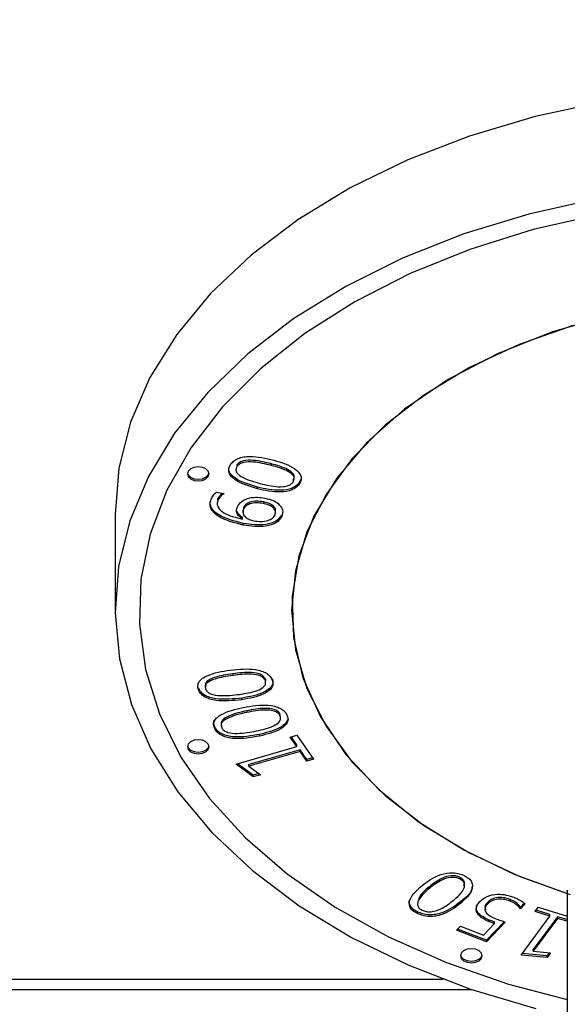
# Model space of a CAD drawing. Header units: millimetres. Extents: x 5 to 415, y 5 to 292.
# Tile 6 of 23: x 157.58 to 162.61, y 38.11 to 47.15. Entities that reach past the tile are written whole.
import ezdxf

# ---------------------------------------------------------------- set-up
doc = ezdxf.new("R2010")
doc.units = ezdxf.units.MM
doc.layers.add('ZEICHNUNG', color=7, linetype='Continuous')
doc.styles.add('SLDTEXTSTYLE0', font='TXT', dxfattribs={"width": 0.75})
doc.dimstyles.new('SLDDIMSTYLE0', dxfattribs={"dimtxt": 3.5, "dimasz": 3.302, "dimexe": 0, "dimexo": 0.0625, "dimgap": 0.875, "dimtad": 1, "dimdec": 0, "dimlfac": 5, "dimrnd": 1e-09, "dimzin": 12, "dimdsep": 46, "dimtxsty": 'SLDTEXTSTYLE0', "dimsah": 1, "dimcen": 0.09, "dimadec": 0, "dimazin": 3, "dimtfac": 1, "dimtdec": 0, "dimtofl": 0, "dimtmove": 0, "dimatfit": 3, "dimfxl": 1, "dimfrac": 2, "dimtolj": 1, "dimtzin": 12, "dimarcsym": 0})

# ---------------------------------------------------------------- blocks, each defined once
blk = doc.blocks.new('_D_9')
at = {"layer": 'ZEICHNUNG', "color": 7, "transparency": 16777216}
for p, q in [((127.5761, 60.2418), (198.5761, 60.2418)), ((197.5761, 60.2418), (197.5761, 52.2418)), ((127.5761, 52.2418), (198.5761, 52.2418)), ((197.5761, 52.2418), (197.5761, 27.2228))]:
    blk.add_line(p, q, dxfattribs=at)
for points in [[(197.5761, 60.2418), (197.0681, 56.9398), (198.0841, 56.9398)], [(197.5761, 52.2418), (198.0841, 55.5438), (197.0681, 55.5438)]]:
    blk.add_solid(points, dxfattribs=at)
at = {"layer": 'ZEICHNUNG', "color": 7, "transparency": 16777216, "insert": (193.0644, 27.2228), "char_height": 3.5, "attachment_point": 1, "rotation": 90, "style": 'SLDTEXTSTYLE0'}
blk.add_mtext('40', dxfattribs=at)

msp = doc.modelspace()

# ---------------------------------------------------------------- linework, layer by layer
at = {"color": 7, "linetype": 'Continuous', "lineweight": 25}
for p, q in [((159.5744, 43.0591), (159.5744, 43.0438)), ((159.8897, 43.0702), (159.8897, 43.0549)), ((160.1599, 42.928), (160.1484, 42.9004)), ((160.1484, 42.8851), (160.1484, 42.9004)), ((159.3873, 42.8098), (159.4566, 42.797)), ((159.7622, 42.8409), (159.7622, 42.8562)), ((159.4008, 42.7343), (159.4008, 42.7496)), ((159.817, 42.7205), (159.817, 42.7052)), ((158.4561, 42.6051), (158.4561, 41.7241)), ((159.6299, 42.643), (159.6299, 42.6239)), ((159.636, 42.6674), (159.6327, 42.641)), ((159.636, 42.6674), (159.636, 42.6521)), ((159.93, 42.6206), (159.93, 42.6397)), ((159.9856, 42.5859), (159.9856, 42.6012)), ((159.6265, 42.5616), (159.6269, 42.5627)), ((159.6269, 42.5627), (159.6269, 42.578)), ((159.6327, 42.5075), (159.6327, 42.5228)), ((159.5369, 41.142), (159.5369, 41.1267)), ((159.8358, 41.0918), (159.8358, 41.0765)), ((159.2211, 40.9972), (159.2211, 41.0125)), ((159.6193, 40.9032), (159.6193, 40.9186)), ((159.6643, 40.8012), (159.6643, 40.7859)), ((159.9697, 40.7716), (159.9697, 40.7563)), ((159.3716, 40.6355), (159.3716, 40.6508)), ((159.7831, 40.5692), (159.7831, 40.5845)), ((160.0629, 40.5592), (160.1237, 40.5767)), ((160.1241, 40.4716), (160.0629, 40.5592)), ((160.1241, 40.4869), (160.0718, 40.5618)), ((160.1237, 40.5767), (160.2774, 40.3568)), ((159.5663, 40.3105), (160.1241, 40.4716)), ((160.1552, 40.4424), (159.6852, 40.3067)), ((160.1241, 40.4716), (160.1241, 40.4869)), ((160.2166, 40.3546), (160.1552, 40.4424)), ((160.1552, 40.4271), (160.1552, 40.4424)), ((160.1552, 40.4271), (159.6852, 40.2913)), ((160.2166, 40.3392), (160.1552, 40.4271)), ((160.2685, 40.3695), (160.2166, 40.3546)), ((160.2774, 40.3568), (160.2166, 40.3392)), ((160.2166, 40.3392), (160.2166, 40.3546)), ((159.7242, 40.1944), (159.5663, 40.3105)), ((159.7242, 40.2097), (159.5813, 40.3148)), ((159.6852, 40.2913), (159.6852, 40.3067)), ((159.6852, 40.2913), (159.79, 40.2134)), ((159.7752, 40.2245), (159.7242, 40.2097)), ((159.79, 40.2134), (159.7242, 40.1944)), ((159.7242, 40.1944), (159.7242, 40.2097)), ((161.6191, 39.2715), (161.6191, 39.2561)), ((161.3404, 39.1851), (161.3404, 39.1697)), ((162.6048, 39.1441), (162.6048, 36.5421)), ((162.6064, 39.1521), (162.6064, 36.5501)), ((161.6291, 39.0336), (161.6291, 39.0489)), ((161.8728, 39.0255), (161.8728, 39.0408)), ((162.0826, 39.0528), (162.0826, 39.0681)), ((162.2116, 39.0331), (162.1779, 38.9976)), ((162.2199, 39.0265), (162.1779, 38.9823)), ((162.1779, 38.9823), (162.1779, 38.9976)), ((162.3103, 38.9568), (162.3391, 38.9958)), ((162.3391, 38.9958), (162.6048, 38.9151)), ((161.2304, 38.9391), (161.2304, 38.9544)), ((162.1829, 38.5569), (162.4466, 38.9154)), ((162.5158, 38.9097), (162.2937, 38.6076)), ((162.5158, 38.8944), (162.2937, 38.5923)), ((162.4466, 38.9154), (162.3103, 38.9568)), ((162.4466, 38.9308), (162.3196, 38.9693)), ((162.4466, 38.9154), (162.4466, 38.9308)), ((162.6048, 38.8826), (162.5158, 38.9097)), ((162.5158, 38.8944), (162.5158, 38.9097)), ((162.6048, 38.8673), (162.5158, 38.8944)), ((161.5892, 38.7853), (161.625, 38.823)), ((161.625, 38.823), (161.8383, 38.7392)), ((161.8383, 38.7392), (161.9399, 38.8461)), ((162.0268, 38.8641), (161.864, 38.6927)), ((162.0378, 38.8604), (161.864, 38.6774)), ((161.8907, 38.8641), (161.8907, 38.8794)), ((161.9399, 38.8461), (161.9399, 38.8614)), ((161.864, 38.6774), (161.5892, 38.7853)), ((161.864, 38.6927), (161.5998, 38.7964)), ((161.864, 38.6774), (161.864, 38.6927)), ((162.4223, 38.5343), (162.1829, 38.5569)), ((162.4223, 38.5496), (162.1934, 38.5713)), ((162.2937, 38.5923), (162.2937, 38.6076)), ((162.2937, 38.5923), (162.4534, 38.5766)), ((162.4429, 38.5776), (162.4223, 38.5496)), ((162.4534, 38.5766), (162.4223, 38.5343)), ((162.4223, 38.5343), (162.4223, 38.5496)), ((135.5761, 38.2418), (161.7292, 38.2418))]:
    msp.add_line(p, q, dxfattribs=at)
at = {"color": 8, "linetype": 'Continuous', "lineweight": 25}
msp.add_line((135.5761, 38.3354), (161.4679, 38.3354), dxfattribs=at)
at = {"color": 7, "linetype": 'Continuous', "lineweight": 25, "flags": 128}
for points in [[(162.9388, 46.3956), (162.3109, 46.2596), (161.7094, 46.0807), (161.1416, 45.8611), (160.6141, 45.6033), (160.133, 45.3104), (159.704, 44.9858), (159.3321, 44.6332), (159.0217, 44.2569), (158.7765, 43.8612), (158.5992, 43.4508), (158.492, 43.0304), (158.4561, 42.6051), (158.4561, 42.6051)], [(162.8773, 45.5034), (162.2538, 45.3638), (161.6573, 45.1818), (161.0948, 44.9596), (160.5729, 44.6997), (160.0975, 44.4051), (159.6742, 44.0794), (159.308, 43.7263), (159.0031, 43.3498), (158.7631, 42.9545), (158.5908, 42.5448), (158.488, 42.1256), (158.4562, 41.7016), (158.4956, 41.278), (158.6057, 40.8596), (158.7854, 40.4512), (159.0324, 40.0576), (159.344, 39.6834), (159.7165, 39.333), (160.1455, 39.0104), (160.6261, 38.7194), (161.1526, 38.4634), (161.719, 38.2453), (162.3187, 38.0677)], [(162.9037, 45.361), (162.2939, 45.2214), (161.7116, 45.0396), (161.1637, 44.8179), (160.6569, 44.559), (160.1974, 44.2659), (159.7905, 43.9423), (159.4413, 43.5919), (159.1538, 43.2191), (158.9317, 42.8282), (158.7775, 42.4241), (158.6931, 42.0115), (158.6795, 41.5955), (158.7369, 41.181), (158.8646, 40.7731), (159.0611, 40.3766), (159.324, 39.9964), (159.6501, 39.6369), (160.0355, 39.3026), (160.4755, 38.9974), (160.965, 38.725), (161.4979, 38.4888), (162.0678, 38.2915), (162.6048, 38.1496)], [(162.9037, 45.361), (162.2939, 45.2214), (161.7116, 45.0396), (161.1637, 44.8179), (160.6569, 44.559), (160.1974, 44.2659), (159.7905, 43.9423), (159.4413, 43.5919), (159.1538, 43.2191), (158.9317, 42.8282), (158.7775, 42.4241), (158.6931, 42.0115), (158.6795, 41.5955), (158.7369, 41.181), (158.8646, 40.7731), (159.0611, 40.3766), (159.324, 39.9964), (159.6501, 39.6369), (160.0355, 39.3026), (160.4755, 38.9974), (160.965, 38.725), (161.4979, 38.4888), (162.0678, 38.2915), (162.6048, 38.1496)], [(163.5533, 44.541), (162.9948, 44.4322), (162.4628, 44.2779), (161.9664, 44.0806), (161.5139, 43.8437), (161.1129, 43.5711), (160.7702, 43.2675), (160.4915, 42.9379), (160.2814, 42.5879), (160.1436, 42.2234), (160.0804, 41.8504), (160.0928, 41.4754), (160.1806, 41.1045), (160.3423, 40.7441), (160.5752, 40.4001), (160.8755, 40.0784), (161.2379, 39.7844), (161.6566, 39.523), (162.1243, 39.2986), (162.6333, 39.1151)], [(162.6601, 44.3414), (162.1649, 44.1664), (161.7077, 43.9529), (161.2957, 43.7042), (160.9355, 43.4243), (160.6327, 43.1176), (160.3921, 42.789), (160.2175, 42.4435), (160.1116, 42.0867), (160.0761, 41.7241), (160.1116, 41.3616), (160.2175, 41.0048), (160.3921, 40.6593), (160.6327, 40.3307), (160.9355, 40.0239), (161.2957, 39.7441), (161.7077, 39.4954), (162.1649, 39.2819), (162.6048, 39.1239)], [(159.3199, 42.9773), (159.3122, 43.0019), (159.2906, 43.0227), (159.2581, 43.0367), (159.2199, 43.0415), (159.1816, 43.0367), (159.1491, 43.0227), (159.1275, 43.0019), (159.1199, 42.9773), (159.1275, 42.9527), (159.1491, 42.9318), (159.1816, 42.9179), (159.2199, 42.913), (159.2581, 42.9179), (159.2906, 42.9318), (159.3122, 42.9527), (159.3199, 42.9773)], [(159.1206, 42.9849), (159.1275, 42.968), (159.1491, 42.9471), (159.1816, 42.9332), (159.2199, 42.9283), (159.2581, 42.9332), (159.2906, 42.9471), (159.3122, 42.968), (159.3191, 42.9849)], [(159.3199, 40.471), (159.3122, 40.4956), (159.2906, 40.5165), (159.2581, 40.5304), (159.2199, 40.5353), (159.1816, 40.5304), (159.1491, 40.5165), (159.1275, 40.4956), (159.1199, 40.471), (159.1275, 40.4464), (159.1491, 40.4256), (159.1816, 40.4116), (159.2199, 40.4067), (159.2581, 40.4116), (159.2906, 40.4256), (159.3122, 40.4464), (159.3199, 40.471)], [(159.1206, 40.4787), (159.1275, 40.4617), (159.1491, 40.4409), (159.1816, 40.427), (159.2199, 40.4221), (159.2581, 40.427), (159.2906, 40.4409), (159.3122, 40.4617), (159.3191, 40.4787)], [(162.6048, 39.1441), (162.605, 39.1467), (162.6064, 39.1521)], [(161.8261, 38.5511), (161.8185, 38.5757), (161.7968, 38.5966), (161.7644, 38.6105), (161.7261, 38.6154), (161.6878, 38.6105), (161.6554, 38.5966), (161.6337, 38.5757), (161.6261, 38.5511), (161.6337, 38.5265), (161.6554, 38.5057), (161.6878, 38.4917), (161.7261, 38.4868), (161.7644, 38.4917), (161.7968, 38.5057), (161.8185, 38.5265), (161.8261, 38.5511)], [(161.6268, 38.5588), (161.6337, 38.5418), (161.6554, 38.521), (161.6878, 38.5071), (161.7261, 38.5022), (161.7644, 38.5071), (161.7968, 38.521), (161.8185, 38.5418), (161.8254, 38.5588)]]:
    msp.add_lwpolyline(points, dxfattribs=at)
at = {"color": 7, "linetype": 'Continuous', "lineweight": 25}
for points, knots in [([(159.7622, 42.8409), (159.6888, 42.8627), (159.5969, 42.8899), (159.523, 42.9507), (159.5005, 42.9866), (159.497, 43.0256), (159.5098, 43.0499), (159.5162, 43.0621)], [0, 0, 0, 0, 0.498988, 0.624396, 0.749577, 0.874708, 1, 1, 1, 1]), ([(159.5162, 43.0621), (159.5244, 43.073), (159.5409, 43.0949), (159.5837, 43.12), (159.6366, 43.1341), (159.75, 43.1414), (159.8401, 43.1202), (159.912, 43.1032)], [0, 0, 0, 0, 0.125266, 0.250299, 0.37542, 0.500767, 1, 1, 1, 1]), ([(159.8897, 43.0702), (159.8351, 43.0835), (159.7532, 43.1035), (159.6482, 43.1032), (159.5952, 43.0843), (159.5814, 43.0675), (159.5744, 43.0591)], [0, 0, 0, 0, 0.501056, 0.750311, 0.875112, 1, 1, 1, 1]), ([(159.8897, 43.0549), (159.8351, 43.0682), (159.7532, 43.0881), (159.6482, 43.0879), (159.5952, 43.0689), (159.5814, 43.0522), (159.5744, 43.0438)], [0, 0, 0, 0, 0.501056, 0.750311, 0.875112, 1, 1, 1, 1]), ([(160.0921, 42.9207), (160.0963, 42.9296), (160.1047, 42.9473), (160.0916, 42.9844), (160.0207, 43.033), (159.9422, 43.0553), (159.8897, 43.0702)], [0, 0, 0, 0, 0.1250147, 0.2498816, 0.4989868, 1, 1, 1, 1]), ([(160.0921, 42.9054), (160.0963, 42.9143), (160.1047, 42.932), (160.0916, 42.9691), (160.0207, 43.0177), (159.9422, 43.04), (159.8897, 43.0549)], [0, 0, 0, 0, 0.125015, 0.249882, 0.498987, 1, 1, 1, 1]), ([(159.912, 43.1032), (159.9835, 43.0818), (160.0906, 43.0497), (160.1629, 42.9712), (160.1669, 42.9206), (160.1546, 42.8969), (160.1484, 42.8851)], [0, 0, 0, 0, 0.499773, 0.748939, 0.874387, 1, 1, 1, 1]), ([(159.7622, 42.8562), (159.6881, 42.8779), (159.5953, 42.9052), (159.5243, 42.9661), (159.5044, 42.9904), (159.5036, 43.0037), (159.5035, 43.0044)], [0, 0, 0, 0, 0.659948, 0.825811, 0.991372, 1, 1, 1, 1]), ([(159.5744, 43.0438), (159.57, 43.0345), (159.5613, 43.0159), (159.5762, 42.9772), (159.6514, 42.9272), (159.7336, 42.9038), (159.7885, 42.8882)], [0, 0, 0, 0, 0.124956, 0.249848, 0.498991, 1, 1, 1, 1]), ([(160.1484, 42.9004), (160.1403, 42.8897), (160.124, 42.8685), (160.068, 42.8366), (159.9377, 42.8159), (159.8324, 42.8401), (159.7622, 42.8562)], [0, 0, 0, 0, 0.1255586, 0.2509882, 0.5001932, 1, 1, 1, 1]), ([(160.1484, 42.8851), (160.1403, 42.8744), (160.124, 42.8532), (160.068, 42.8213), (159.9377, 42.8006), (159.8324, 42.8247), (159.7622, 42.8409)], [0, 0, 0, 0, 0.125559, 0.250988, 0.500193, 1, 1, 1, 1]), ([(159.7885, 42.8882), (159.8417, 42.8753), (159.9213, 42.856), (160.0241, 42.8598), (160.0725, 42.881), (160.0855, 42.8973), (160.0921, 42.9054)], [0, 0, 0, 0, 0.50097, 0.749946, 0.874871, 1, 1, 1, 1]), ([(159.3382, 42.7447), (159.3445, 42.7578), (159.3557, 42.7811), (159.3777, 42.8011), (159.3873, 42.8098)], [0, 0, 0, 0, 0.560334, 1, 1, 1, 1]), ([(159.4424, 42.7996), (159.4342, 42.7931), (159.4155, 42.7781), (159.4061, 42.7599), (159.4008, 42.7496)], [0, 0, 0, 0, 0.439153, 1, 1, 1, 1]), ([(159.4566, 42.797), (159.443, 42.7864), (159.4187, 42.7676), (159.4063, 42.7445), (159.4008, 42.7343)], [0, 0, 0, 0, 0.559755, 1, 1, 1, 1]), ([(159.6327, 42.5075), (159.5487, 42.5281), (159.4228, 42.5591), (159.3366, 42.6462), (159.3241, 42.703), (159.3335, 42.7308), (159.3382, 42.7447)], [0, 0, 0, 0, 0.498617, 0.748533, 0.874205, 1, 1, 1, 1]), ([(159.6327, 42.5228), (159.5503, 42.5435), (159.4266, 42.5747), (159.3394, 42.6536), (159.3341, 42.6871), (159.3332, 42.6926)], [0, 0, 0, 0, 0.62511, 0.938428, 1, 1, 1, 1]), ([(159.4008, 42.7343), (159.3975, 42.724), (159.3907, 42.7033), (159.4021, 42.6613), (159.4707, 42.5988), (159.5642, 42.5765), (159.6265, 42.5616)], [0, 0, 0, 0, 0.1256341, 0.251159, 0.5009234, 1, 1, 1, 1]), ([(159.5785, 42.6739), (159.5895, 42.6919), (159.6115, 42.7278), (159.6849, 42.7579), (159.7614, 42.7652), (159.8069, 42.7585), (159.8298, 42.7552)], [0, 0, 0, 0, 0.279818, 0.558692, 0.779019, 1, 1, 1, 1]), ([(159.817, 42.7205), (159.7963, 42.7235), (159.7552, 42.7296), (159.6957, 42.7211), (159.6533, 42.6975), (159.6418, 42.6774), (159.636, 42.6674)], [0, 0, 0, 0, 0.280857, 0.559982, 0.779551, 1, 1, 1, 1]), ([(159.817, 42.7052), (159.7963, 42.7082), (159.7552, 42.7142), (159.6957, 42.7058), (159.6533, 42.6822), (159.6418, 42.6621), (159.636, 42.6521)], [0, 0, 0, 0, 0.280857, 0.559982, 0.779551, 1, 1, 1, 1]), ([(159.9262, 42.6379), (159.9272, 42.6433), (159.9305, 42.6618), (159.9034, 42.6881), (159.8632, 42.7101), (159.8324, 42.717), (159.817, 42.7205)], [0, 0, 0, 0, 0.135555, 0.470418, 0.734929, 1, 1, 1, 1]), ([(159.9245, 42.5992), (159.9279, 42.6125), (159.9345, 42.6391), (159.9041, 42.6729), (159.863, 42.6948), (159.8323, 42.7017), (159.817, 42.7052)], [0, 0, 0, 0, 0.279133, 0.558378, 0.778956, 1, 1, 1, 1]), ([(159.8298, 42.7552), (159.86, 42.7478), (159.9203, 42.7329), (159.9775, 42.686), (160.0006, 42.6339), (159.9906, 42.6019), (159.9856, 42.5859)], [0, 0, 0, 0, 0.280146, 0.559553, 0.779624, 1, 1, 1, 1]), ([(159.6269, 42.5627), (159.6145, 42.571), (159.5899, 42.5875), (159.5654, 42.6267), (159.5735, 42.656), (159.5785, 42.6739)], [0, 0, 0, 0, 0.280881, 0.561267, 1, 1, 1, 1]), ([(159.6269, 42.578), (159.6142, 42.5863), (159.5889, 42.6028), (159.5784, 42.6249), (159.5732, 42.636)], [0, 0, 0, 0, 0.500441, 1, 1, 1, 1]), ([(159.636, 42.6521), (159.6324, 42.6394), (159.6252, 42.6141), (159.6491, 42.5806), (159.685, 42.5569), (159.7141, 42.5497), (159.7287, 42.5461)], [0, 0, 0, 0, 0.279722, 0.559073, 0.779545, 1, 1, 1, 1]), ([(159.9856, 42.6012), (159.9712, 42.5802), (159.9426, 42.5382), (159.8062, 42.4986), (159.7021, 42.5131), (159.6327, 42.5228)], [0, 0, 0, 0, 0.249757, 0.499846, 1, 1, 1, 1]), ([(159.7287, 42.5461), (159.7505, 42.5432), (159.7941, 42.5374), (159.8557, 42.5464), (159.9048, 42.5676), (159.918, 42.5887), (159.9245, 42.5992)], [0, 0, 0, 0, 0.280537, 0.560512, 0.780198, 1, 1, 1, 1]), ([(159.9856, 42.5859), (159.9712, 42.5649), (159.9426, 42.5229), (159.8062, 42.4832), (159.7021, 42.4978), (159.6327, 42.5075)], [0, 0, 0, 0, 0.249757, 0.499846, 1, 1, 1, 1]), ([(159.2211, 40.9972), (159.2183, 41.0093), (159.2128, 41.0334), (159.2261, 41.0697), (159.2576, 41.1006), (159.3451, 41.1478), (159.4383, 41.1629), (159.5128, 41.175)], [0, 0, 0, 0, 0.125278, 0.250323, 0.375437, 0.500778, 1, 1, 1, 1]), ([(159.5128, 41.175), (159.5911, 41.1831), (159.6891, 41.1932), (159.7997, 41.168), (159.8483, 41.1468), (159.8844, 41.1163), (159.895, 41.0922), (159.9003, 41.0801)], [0, 0, 0, 0, 0.498699, 0.62415, 0.749428, 0.874633, 1, 1, 1, 1]), ([(159.8358, 41.0918), (159.8316, 41.1007), (159.823, 41.1185), (159.7794, 41.1443), (159.6781, 41.1589), (159.5935, 41.1488), (159.5369, 41.142)], [0, 0, 0, 0, 0.125056, 0.249934, 0.49899, 1, 1, 1, 1]), ([(159.5369, 41.142), (159.48, 41.1333), (159.3946, 41.1201), (159.3078, 41.0818), (159.2807, 41.0469), (159.2838, 41.028), (159.2854, 41.0185)], [0, 0, 0, 0, 0.501075, 0.750336, 0.875149, 1, 1, 1, 1]), ([(159.5369, 41.1267), (159.48, 41.1179), (159.3946, 41.1048), (159.3078, 41.0665), (159.2807, 41.0316), (159.2838, 41.0127), (159.2854, 41.0032)], [0, 0, 0, 0, 0.501075, 0.750336, 0.875149, 1, 1, 1, 1]), ([(159.8358, 41.0765), (159.8316, 41.0854), (159.823, 41.1032), (159.7794, 41.129), (159.6781, 41.1436), (159.5935, 41.1335), (159.5369, 41.1267)], [0, 0, 0, 0, 0.125056, 0.249934, 0.49899, 1, 1, 1, 1]), ([(159.5993, 40.9519), (159.6548, 40.9605), (159.7379, 40.9734), (159.8195, 41.014), (159.8411, 41.0491), (159.8376, 41.0674), (159.8358, 41.0765)], [0, 0, 0, 0, 0.5009569, 0.7499769, 0.874865, 1, 1, 1, 1]), ([(159.9003, 41.0955), (159.9029, 41.0837), (159.908, 41.0602), (159.8897, 41.0135), (159.8001, 40.9489), (159.6917, 40.9307), (159.6193, 40.9186)], [0, 0, 0, 0, 0.125564, 0.250973, 0.500183, 1, 1, 1, 1]), ([(159.9003, 41.0801), (159.9029, 41.0684), (159.908, 41.0449), (159.8897, 40.9981), (159.8001, 40.9336), (159.6917, 40.9154), (159.6193, 40.9032)], [0, 0, 0, 0, 0.125564, 0.250973, 0.500183, 1, 1, 1, 1]), ([(159.6193, 40.9186), (159.5393, 40.9099), (159.4392, 40.8991), (159.3247, 40.9228), (159.2744, 40.9442), (159.2373, 40.9754), (159.2265, 41.0001), (159.2211, 41.0125)], [0, 0, 0, 0, 0.498972, 0.62437, 0.749564, 0.874694, 1, 1, 1, 1]), ([(159.6193, 40.9032), (159.5393, 40.8946), (159.4392, 40.8838), (159.3247, 40.9075), (159.2744, 40.9289), (159.2373, 40.9601), (159.2265, 40.9848), (159.2211, 40.9972)], [0, 0, 0, 0, 0.498972, 0.62437, 0.749564, 0.874694, 1, 1, 1, 1]), ([(159.2854, 41.0032), (159.29, 40.9939), (159.299, 40.9753), (159.3453, 40.9487), (159.4516, 40.9344), (159.5402, 40.9449), (159.5993, 40.9519)], [0, 0, 0, 0, 0.124956, 0.249753, 0.498966, 1, 1, 1, 1]), ([(159.3716, 40.6355), (159.3669, 40.6473), (159.3573, 40.6709), (159.3647, 40.7079), (159.391, 40.7407), (159.4701, 40.7937), (159.5603, 40.8151), (159.6324, 40.8322)], [0, 0, 0, 0, 0.125287, 0.250312, 0.3754, 0.500744, 1, 1, 1, 1]), ([(159.6643, 40.8012), (159.6092, 40.7885), (159.5265, 40.7696), (159.4463, 40.7257), (159.4251, 40.6891), (159.4314, 40.6705), (159.4346, 40.6612)], [0, 0, 0, 0, 0.501021, 0.750317, 0.875118, 1, 1, 1, 1]), ([(159.6324, 40.8322), (159.7086, 40.8457), (159.8227, 40.8659), (159.9574, 40.8362), (160.0114, 40.7992), (160.0261, 40.776), (160.0334, 40.7643)], [0, 0, 0, 0, 0.499761, 0.748937, 0.874395, 1, 1, 1, 1]), ([(159.9697, 40.7716), (159.964, 40.7801), (159.9526, 40.7972), (159.905, 40.8199), (159.8019, 40.8275), (159.7194, 40.8117), (159.6643, 40.8012)], [0, 0, 0, 0, 0.125046, 0.249945, 0.499022, 1, 1, 1, 1]), ([(159.9697, 40.7563), (159.964, 40.7648), (159.9526, 40.7819), (159.905, 40.8046), (159.8019, 40.8122), (159.7194, 40.7964), (159.6643, 40.7859)], [0, 0, 0, 0, 0.125046, 0.249945, 0.499022, 1, 1, 1, 1]), ([(159.3716, 40.6508), (159.3664, 40.6627), (159.3572, 40.6837), (159.3635, 40.7051), (159.3663, 40.7144)], [0, 0, 0, 0, 0.564479, 1, 1, 1, 1]), ([(159.6643, 40.7859), (159.6092, 40.7732), (159.5265, 40.7542), (159.4463, 40.7104), (159.4251, 40.6737), (159.4314, 40.6552), (159.4346, 40.6459)], [0, 0, 0, 0, 0.501021, 0.750317, 0.875118, 1, 1, 1, 1]), ([(159.7554, 40.6164), (159.8091, 40.6287), (159.8895, 40.6471), (159.9638, 40.6931), (159.9796, 40.7294), (159.973, 40.7473), (159.9697, 40.7563)], [0, 0, 0, 0, 0.500976, 0.74994, 0.874861, 1, 1, 1, 1]), ([(160.0334, 40.7643), (160.0379, 40.7528), (160.0469, 40.7298), (160.0363, 40.6821), (159.9578, 40.6118), (159.853, 40.5862), (159.7831, 40.5692)], [0, 0, 0, 0, 0.125575, 0.250984, 0.500187, 1, 1, 1, 1]), ([(160.038, 40.7191), (160.0374, 40.716), (160.0329, 40.6895), (159.9537, 40.6275), (159.8514, 40.6017), (159.7831, 40.5845)], [0, 0, 0, 0, 0.042408, 0.361006, 1, 1, 1, 1]), ([(159.7831, 40.5845), (159.705, 40.5706), (159.6073, 40.5531), (159.4895, 40.5687), (159.4359, 40.5865), (159.394, 40.6151), (159.3791, 40.6389), (159.3716, 40.6508)], [0, 0, 0, 0, 0.498964, 0.624355, 0.74956, 0.874678, 1, 1, 1, 1]), ([(159.7831, 40.5692), (159.705, 40.5552), (159.6073, 40.5378), (159.4895, 40.5533), (159.4359, 40.5712), (159.394, 40.5998), (159.3791, 40.6236), (159.3716, 40.6355)], [0, 0, 0, 0, 0.498964, 0.624355, 0.74956, 0.874678, 1, 1, 1, 1]), ([(159.4346, 40.6459), (159.4406, 40.6369), (159.4527, 40.619), (159.5033, 40.5958), (159.6113, 40.5889), (159.6977, 40.6054), (159.7554, 40.6164)], [0, 0, 0, 0, 0.1250122, 0.2498709, 0.4990161, 1, 1, 1, 1]), ([(161.2735, 39.1964), (161.3246, 39.2352), (161.4013, 39.2934), (161.5387, 39.3176), (161.616, 39.3068), (161.6485, 39.2928), (161.6647, 39.2858)], [0, 0, 0, 0, 0.499792, 0.748932, 0.874392, 1, 1, 1, 1]), ([(161.6191, 39.2715), (161.6069, 39.2765), (161.5824, 39.2864), (161.523, 39.288), (161.4312, 39.2567), (161.3768, 39.2138), (161.3404, 39.1851)], [0, 0, 0, 0, 0.12505, 0.249908, 0.498966, 1, 1, 1, 1]), ([(161.6191, 39.2561), (161.6069, 39.2611), (161.5824, 39.2711), (161.523, 39.2727), (161.4312, 39.2414), (161.3768, 39.1984), (161.3404, 39.1697)], [0, 0, 0, 0, 0.12505, 0.249908, 0.498966, 1, 1, 1, 1]), ([(161.5645, 39.0624), (161.5982, 39.0921), (161.6487, 39.1366), (161.6698, 39.2017), (161.6509, 39.2375), (161.6297, 39.2499), (161.6191, 39.2561)], [0, 0, 0, 0, 0.5009265, 0.7499256, 0.8748667, 1, 1, 1, 1]), ([(161.6555, 39.1925), (161.6598, 39.2036), (161.6677, 39.2237), (161.6505, 39.2528), (161.6296, 39.2653), (161.6191, 39.2715)], [0, 0, 0, 0, 0.380728, 0.690126, 1, 1, 1, 1]), ([(161.6647, 39.2858), (161.6785, 39.2779), (161.7062, 39.2621), (161.7395, 39.2189), (161.7361, 39.1322), (161.672, 39.073), (161.6291, 39.0336)], [0, 0, 0, 0, 0.125596, 0.251008, 0.500174, 1, 1, 1, 1]), ([(161.2304, 38.9391), (161.2161, 38.9471), (161.1875, 38.9632), (161.161, 38.9965), (161.154, 39.0332), (161.1729, 39.1057), (161.2288, 39.1561), (161.2735, 39.1964)], [0, 0, 0, 0, 0.125267, 0.250332, 0.375432, 0.500773, 1, 1, 1, 1]), ([(161.3404, 39.1697), (161.3059, 39.1392), (161.2541, 39.0935), (161.2265, 39.0281), (161.2411, 38.9901), (161.2626, 38.977), (161.2733, 38.9704)], [0, 0, 0, 0, 0.501143, 0.75039, 0.875161, 1, 1, 1, 1]), ([(161.3404, 39.1851), (161.3023, 39.1549), (161.2549, 39.1175), (161.2434, 39.0712), (161.2412, 39.0622)], [0, 0, 0, 0, 0.805908, 1, 1, 1, 1]), ([(161.73, 39.186), (161.7302, 39.182), (161.7332, 39.1308), (161.679, 39.0882), (161.6291, 39.0489)], [0, 0, 0, 0, 0.0781407, 1, 1, 1, 1]), ([(161.8043, 39.0489), (161.8248, 39.0663), (161.8658, 39.101), (161.9603, 39.1195), (162.0469, 39.1118), (162.0934, 39.0958), (162.1167, 39.0877)], [0, 0, 0, 0, 0.2797, 0.558625, 0.778981, 1, 1, 1, 1]), ([(162.0826, 39.0681), (162.0623, 39.0748), (162.022, 39.088), (161.9568, 39.0861), (161.9039, 39.0687), (161.8832, 39.0501), (161.8728, 39.0408)], [0, 0, 0, 0, 0.280369, 0.559586, 0.779478, 1, 1, 1, 1]), ([(162.0826, 39.0528), (162.0623, 39.0595), (162.022, 39.0727), (161.9568, 39.0708), (161.9039, 39.0534), (161.8832, 39.0348), (161.8728, 39.0255)], [0, 0, 0, 0, 0.280369, 0.559586, 0.779478, 1, 1, 1, 1]), ([(162.1167, 39.0877), (162.1394, 39.0786), (162.1799, 39.0623), (162.2077, 39.0374), (162.2199, 39.0265)], [0, 0, 0, 0, 0.560871, 1, 1, 1, 1]), ([(161.2304, 38.9544), (161.216, 38.9624), (161.1874, 38.9785), (161.1614, 39.0117), (161.1539, 39.0429), (161.1593, 39.0612), (161.1611, 39.0675)], [0, 0, 0, 0, 0.28347, 0.566484, 0.849577, 1, 1, 1, 1]), ([(161.6291, 39.0489), (161.5767, 39.009), (161.5112, 38.9591), (161.4001, 38.9291), (161.34, 38.9244), (161.2803, 38.933), (161.247, 38.9472), (161.2304, 38.9544)], [0, 0, 0, 0, 0.498951, 0.624351, 0.749567, 0.874685, 1, 1, 1, 1]), ([(161.6291, 39.0336), (161.5767, 38.9937), (161.5112, 38.9438), (161.4001, 38.9138), (161.34, 38.9091), (161.2803, 38.9176), (161.247, 38.9319), (161.2304, 38.9391)], [0, 0, 0, 0, 0.4989506, 0.6243513, 0.7495665, 0.8746853, 1, 1, 1, 1]), ([(161.2733, 38.9704), (161.2862, 38.9652), (161.3119, 38.9548), (161.3742, 38.954), (161.4696, 38.9873), (161.5265, 39.0323), (161.5645, 39.0624)], [0, 0, 0, 0, 0.1249899, 0.2498682, 0.4989815, 1, 1, 1, 1]), ([(161.8907, 38.8641), (161.8644, 38.8758), (161.812, 38.8991), (161.7689, 38.9517), (161.7697, 39.0059), (161.7928, 39.0346), (161.8043, 39.0489)], [0, 0, 0, 0, 0.2807036, 0.559617, 0.7794587, 1, 1, 1, 1]), ([(161.8907, 38.8794), (161.8646, 38.8911), (161.8126, 38.9143), (161.7674, 38.9666), (161.7729, 39.0022), (161.7752, 39.0175)], [0, 0, 0, 0, 0.36567, 0.729008, 1, 1, 1, 1]), ([(161.8728, 39.0255), (161.8626, 39.0117), (161.8424, 38.9843), (161.8661, 38.9289), (161.9155, 38.9062), (161.9458, 38.8924)], [0, 0, 0, 0, 0.280382, 0.55974, 1, 1, 1, 1]), ([(161.8728, 39.0408), (161.8614, 39.0269), (161.8433, 39.0047), (161.8558, 38.9818), (161.8605, 38.9732)], [0, 0, 0, 0, 0.628702, 1, 1, 1, 1]), ([(162.1779, 38.9976), (162.1644, 39.0133), (162.1404, 39.0413), (162.1002, 39.0599), (162.0826, 39.0681)], [0, 0, 0, 0, 0.55988, 1, 1, 1, 1]), ([(162.1779, 38.9823), (162.1644, 38.9979), (162.1404, 39.0259), (162.1002, 39.0446), (162.0826, 39.0528)], [0, 0, 0, 0, 0.55988, 1, 1, 1, 1]), ([(161.9458, 38.8924), (161.9628, 38.8862), (161.9931, 38.8752), (162.0241, 38.8649), (162.0378, 38.8604)], [0, 0, 0, 0, 0.559972, 1, 1, 1, 1]), ([(161.9399, 38.8614), (161.9306, 38.8646), (161.914, 38.8704), (161.8978, 38.8766), (161.8907, 38.8794)], [0, 0, 0, 0, 0.559992, 1, 1, 1, 1]), ([(161.9399, 38.8461), (161.9306, 38.8493), (161.914, 38.8551), (161.8978, 38.8613), (161.8907, 38.8641)], [0, 0, 0, 0, 0.559992, 1, 1, 1, 1])]:
    msp.add_open_spline(points, degree=3, knots=knots, dxfattribs=at)

# ---------------------------------------------------------------- dimensions: what is measured, and where the dimension line sits
at = {"layer": 'ZEICHNUNG', "color": 7}
dim = msp.add_linear_dim(base=(197.5761, 52.2418), p1=(126.5761, 60.2418), p2=(126.5761, 52.2418), angle=90, dimstyle='SLDDIMSTYLE0', dxfattribs=at)
dim.commit()
dim.dimension.update_dxf_attribs({"geometry": '_D_9', "text_midpoint": (197.5761, 29.8089), "dimtype": 160})

doc.saveas('drawing.dxf')
